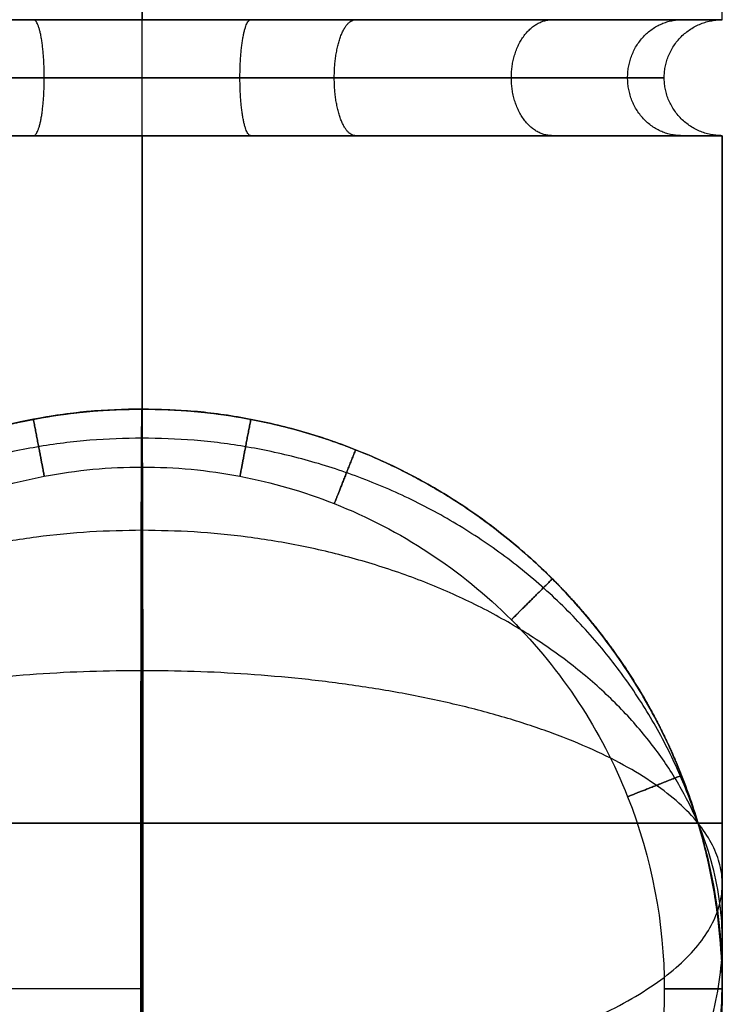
# Model space of a CAD drawing. Header units: millimetres. Extents: x 1.2 to 81.2, y 3.1 to 43.1.
# Tile 25 of 37: x 80.4 to 81.2, y 3.8 to 5. Entities that reach past the tile are written whole.
import ezdxf

# ---------------------------------------------------------------- set-up
doc = ezdxf.new("R2010")
doc.units = ezdxf.units.MM
doc.header["$MEASUREMENT"] = 0
doc.layers.add('Default', color=7, linetype='Continuous', true_color=0x000000)

msp = doc.modelspace()

# ---------------------------------------------------------------- linework, layer by layer
at = {"layer": 'Default'}
for points, degree in [([(80.533, 4.9958, 1.4), (80.533, 17.0825, 1.4), (80.533, 29.1692, 1.4), (80.533, 41.2558, 1.4)], 3), ([(80.533, 41.2558, 23.9), (80.533, 29.1692, 23.9), (80.533, 17.0825, 23.9), (80.533, 4.9958, 23.9)], 3), ([(80.533, 4.9958), (80.533, 17.0825), (80.533, 29.1692), (80.533, 41.2558)], 3), ([(81.233, 4.9958, 0.7), (81.233, 17.0825, 0.7), (81.233, 29.1692, 0.7), (81.233, 41.2558, 0.7)], 3), ([(80.4019, 4.8558, 23.9124), (80.4451, 4.8558, 23.9042), (80.4891, 4.8558, 23.9), (80.533, 4.8558, 23.9)], 3), ([(80.533, 4.0258, 1.4), (80.533, 4.3025, 1.4), (80.533, 4.5792, 1.4), (80.533, 4.8558, 1.4)], 3), ([(80.533, 4.8558, 23.9), (80.533, 4.5792, 23.9), (80.533, 4.3025, 23.9), (80.533, 4.0258, 23.9)], 3), ([(80.533, 4.8558, 25.3), (80.533, 4.5792, 25.3), (80.533, 4.3025, 25.3), (80.533, 4.0258, 25.3)], 3), ([(80.533, 4.0258), (80.533, 4.3025), (80.533, 4.5792), (80.533, 4.8558)], 3), ([(81.1811, 4.8558, 24.8645), (81.146, 4.8558, 24.9504), (81.0413, 4.8558, 25.1082), (80.8835, 4.8558, 25.213), (80.7975, 4.8558, 25.2481)], 3), ([(81.1811, 4.8558, 0.9645), (81.146, 4.8558, 1.0504), (81.0413, 4.8558, 1.2082), (80.8835, 4.8558, 1.313), (80.7975, 4.8558, 1.3481)], 3), ([(81.233, 4.8558, 24.6), (81.233, 4.5792, 24.6), (81.233, 4.3025, 24.6), (81.233, 4.0258, 24.6)], 3), ([(81.233, 4.0258, 0.7), (81.233, 4.3025, 0.7), (81.233, 4.5792, 0.7), (81.233, 4.8558, 0.7)], 3), ([(80.533, 4.5258, 24.4), (80.533, 4.5258, 24.1233), (80.533, 4.5258, 23.8467), (80.533, 4.5258, 23.57)], 3), ([(80.533, 4.5258, 23.43), (80.533, 4.5258, 16.2433), (80.533, 4.5258, 9.0567), (80.533, 4.5258, 1.87)], 3), ([(80.533, 4.5258, 1.73), (80.533, 4.5258, 1.4533), (80.533, 4.5258, 1.1767), (80.533, 4.5258, 0.9)], 3), ([(81.1811, 4.0903, 1.87), (81.146, 4.1763, 1.87), (81.0937, 4.2552, 1.87), (81.028, 4.3208, 1.87)], 3), ([(80.5315, 3.8258, 21.0987), (41.2318, 3.8258, 21.17), (1.932, 3.8258, 21.2413)], 2), ([(81.233, 3.8258, 24.4), (81.233, 3.8258, 24.1233), (81.233, 3.8258, 23.8467), (81.233, 3.8258, 23.57)], 3), ([(81.233, 3.8258, 1.73), (81.233, 3.8258, 1.4533), (81.233, 3.8258, 1.1767), (81.233, 3.8258, 0.9)], 3), ([(81.233, 3.8258, 23.43), (81.233, 3.8258, 16.2433), (81.233, 3.8258, 9.0567), (81.233, 3.8258, 1.87)], 3)]:
    msp.add_open_spline(points, degree=degree, dxfattribs=at)
for points, weights, degree, knots in [([(80.533, 4.9958, 23.9), (79.833, 4.9958, 23.9), (79.833, 4.9958, 24.6), (79.833, 4.9958, 25.3), (80.533, 4.9958, 25.3), (81.233, 4.9958, 25.3), (81.233, 4.9958, 24.6), (81.233, 4.9958, 23.9), (80.533, 4.9958, 23.9)], [1, 0.707106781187, 1, 0.707106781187, 1, 0.707106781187, 1, 0.707106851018, 0.999999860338], 2, [-4.39823, -4.39823, -4.39823, -3.298672, -3.298672, -2.199115, -2.199115, -1.099557, -1.099557, 0, 0, 0]), ([(80.533, 4.9958), (79.833, 4.9958, 0), (79.833, 4.9958, 0.7), (79.833, 4.9958, 1.4), (80.533, 4.9958, 1.4)], [0.999999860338, 0.707106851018, 1, 0.707106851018, 0.999999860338], 2, [2.199115, 2.199115, 2.199115, 3.298672, 3.298672, 4.39823, 4.39823, 4.39823]), ([(80.4019, 4.8558, 23.9124), (80.415, 4.8558, 23.9812), (80.415, 4.9258, 23.9812), (80.415, 4.9958, 23.9812), (80.4019, 4.9958, 23.9124)], [1, 0.707106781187, 1, 0.707106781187, 1], 2, [0.1099557, 0.1099557, 0.1099557, 0.2199115, 0.2199115, 0.3298672, 0.3298672, 0.3298672]), ([(80.4019, 4.8558, 0.0124), (80.415, 4.8558, 0.0812), (80.415, 4.9258, 0.0812), (80.415, 4.9958, 0.0812), (80.4019, 4.9958, 0.0124)], [1, 0.707106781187, 1, 0.707106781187, 1], 2, [0.1099557, 0.1099557, 0.1099557, 0.2199115, 0.2199115, 0.3298672, 0.3298672, 0.3298672]), ([(80.533, 4.8558, 23.9), (80.533, 4.8558, 23.97), (80.533, 4.9258, 23.97), (80.533, 4.9958, 23.97), (80.533, 4.9958, 23.9)], [1, 0.707106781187, 1, 0.707106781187, 1], 2, [0.1099557, 0.1099557, 0.1099557, 0.2199115, 0.2199115, 0.3298672, 0.3298672, 0.3298672]), ([(80.533, 4.9958, 1.4), (81.233, 4.9958, 1.4), (81.233, 4.9958, 0.7), (81.233, 4.9958), (80.533, 4.9958)], [1, 0.707106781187, 1, 0.707106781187, 1], 2, [0, 0, 0, 1.099557, 1.099557, 2.199115, 2.199115, 2.199115]), ([(80.533, 4.8558), (80.533, 4.8558, 0.07), (80.533, 4.9258, 0.07), (80.533, 4.9958, 0.07), (80.533, 4.9958)], [1, 0.707106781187, 1, 0.707106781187, 1], 2, [0.1099557, 0.1099557, 0.1099557, 0.2199115, 0.2199115, 0.3298672, 0.3298672, 0.3298672]), ([(80.533, 4.8558, 25.3), (80.533, 4.8558, 25.23), (80.533, 4.9258, 25.23), (80.533, 4.9958, 25.23), (80.533, 4.9958, 25.3)], [1, 0.707106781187, 1, 0.707106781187, 1], 2, [0.1099557, 0.1099557, 0.1099557, 0.2199115, 0.2199115, 0.3298672, 0.3298672, 0.3298672]), ([(80.533, 4.8558, 1.4), (80.533, 4.8558, 1.33), (80.533, 4.9258, 1.33), (80.533, 4.9958, 1.33), (80.533, 4.9958, 1.4)], [1, 0.707106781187, 1, 0.707106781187, 1], 2, [0.1099557, 0.1099557, 0.1099557, 0.2199115, 0.2199115, 0.3298672, 0.3298672, 0.3298672]), ([(80.6642, 4.8558, 23.9124), (80.6511, 4.8558, 23.9812), (80.6511, 4.9258, 23.9812), (80.6511, 4.9958, 23.9812), (80.6642, 4.9958, 23.9124)], [1, 0.707106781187, 1, 0.707106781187, 1], 2, [0.1099557, 0.1099557, 0.1099557, 0.2199115, 0.2199115, 0.3298672, 0.3298672, 0.3298672]), ([(80.6642, 4.8558, 0.0124), (80.6511, 4.8558, 0.0812), (80.6511, 4.9258, 0.0812), (80.6511, 4.9958, 0.0812), (80.6642, 4.9958, 0.0124)], [1, 0.707106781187, 1, 0.707106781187, 1], 2, [0.1099557, 0.1099557, 0.1099557, 0.2199115, 0.2199115, 0.3298672, 0.3298672, 0.3298672]), ([(80.7907, 4.8558, 23.9491), (80.7649, 4.8558, 24.0142), (80.7649, 4.9258, 24.0142), (80.7649, 4.9958, 24.0142), (80.7907, 4.9958, 23.9491)], [1, 0.707106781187, 1, 0.707106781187, 1], 2, [0.1099557, 0.1099557, 0.1099557, 0.2199115, 0.2199115, 0.3298672, 0.3298672, 0.3298672]), ([(80.7907, 4.8558, 25.2509), (80.7649, 4.8558, 25.1858), (80.7649, 4.9258, 25.1858), (80.7649, 4.9958, 25.1858), (80.7907, 4.9958, 25.2509)], [1, 0.707106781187, 1, 0.707106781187, 1], 2, [0.1099557, 0.1099557, 0.1099557, 0.2199115, 0.2199115, 0.3298672, 0.3298672, 0.3298672]), ([(80.7907, 4.8558, 0.0491), (80.7649, 4.8558, 0.1142), (80.7649, 4.9258, 0.1142), (80.7649, 4.9958, 0.1142), (80.7907, 4.9958, 0.0491)], [1, 0.707106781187, 1, 0.707106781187, 1], 2, [0.1099557, 0.1099557, 0.1099557, 0.2199115, 0.2199115, 0.3298672, 0.3298672, 0.3298672]), ([(80.7907, 4.8558, 1.3509), (80.7649, 4.8558, 1.2858), (80.7649, 4.9258, 1.2858), (80.7649, 4.9958, 1.2858), (80.7907, 4.9958, 1.3509)], [1, 0.707106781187, 1, 0.707106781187, 1], 2, [0.1099557, 0.1099557, 0.1099557, 0.2199115, 0.2199115, 0.3298672, 0.3298672, 0.3298672]), ([(81.028, 4.8558, 24.105), (80.9785, 4.8558, 24.1545), (80.9785, 4.9258, 24.1545), (80.9785, 4.9958, 24.1545), (81.028, 4.9958, 24.105)], [1, 0.707106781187, 1, 0.707106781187, 1], 2, [0.1099557, 0.1099557, 0.1099557, 0.2199115, 0.2199115, 0.3298672, 0.3298672, 0.3298672]), ([(81.028, 4.8558, 25.095), (80.9785, 4.8558, 25.0455), (80.9785, 4.9258, 25.0455), (80.9785, 4.9958, 25.0455), (81.028, 4.9958, 25.095)], [1, 0.707106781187, 1, 0.707106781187, 1], 2, [0.1099557, 0.1099557, 0.1099557, 0.2199115, 0.2199115, 0.3298672, 0.3298672, 0.3298672]), ([(81.028, 4.8558, 0.205), (80.9785, 4.8558, 0.2545), (80.9785, 4.9258, 0.2545), (80.9785, 4.9958, 0.2545), (81.028, 4.9958, 0.205)], [1, 0.707106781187, 1, 0.707106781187, 1], 2, [0.1099557, 0.1099557, 0.1099557, 0.2199115, 0.2199115, 0.3298672, 0.3298672, 0.3298672]), ([(81.028, 4.8558, 1.195), (80.9785, 4.8558, 1.1455), (80.9785, 4.9258, 1.1455), (80.9785, 4.9958, 1.1455), (81.028, 4.9958, 1.195)], [1, 0.707106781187, 1, 0.707106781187, 1], 2, [0.1099557, 0.1099557, 0.1099557, 0.2199115, 0.2199115, 0.3298672, 0.3298672, 0.3298672]), ([(81.1839, 4.8558, 24.3423), (81.1188, 4.8558, 24.3681), (81.1188, 4.9258, 24.3681), (81.1188, 4.9958, 24.3681), (81.1839, 4.9958, 24.3423)], [1, 0.707106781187, 1, 0.707106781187, 1], 2, [0.1099557, 0.1099557, 0.1099557, 0.2199115, 0.2199115, 0.3298672, 0.3298672, 0.3298672]), ([(81.1839, 4.8558, 24.8577), (81.1188, 4.8558, 24.8319), (81.1188, 4.9258, 24.8319), (81.1188, 4.9958, 24.8319), (81.1839, 4.9958, 24.8577)], [1, 0.707106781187, 1, 0.707106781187, 1], 2, [0.1099557, 0.1099557, 0.1099557, 0.2199115, 0.2199115, 0.3298672, 0.3298672, 0.3298672]), ([(81.1839, 4.8558, 0.4423), (81.1188, 4.8558, 0.4681), (81.1188, 4.9258, 0.4681), (81.1188, 4.9958, 0.4681), (81.1839, 4.9958, 0.4423)], [1, 0.707106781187, 1, 0.707106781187, 1], 2, [0.1099557, 0.1099557, 0.1099557, 0.2199115, 0.2199115, 0.3298672, 0.3298672, 0.3298672]), ([(81.1839, 4.8558, 0.9577), (81.1188, 4.8558, 0.9319), (81.1188, 4.9258, 0.9319), (81.1188, 4.9958, 0.9319), (81.1839, 4.9958, 0.9577)], [1, 0.707106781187, 1, 0.707106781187, 1], 2, [0.1099557, 0.1099557, 0.1099557, 0.2199115, 0.2199115, 0.3298672, 0.3298672, 0.3298672]), ([(81.233, 4.8558, 24.6), (81.163, 4.8558, 24.6), (81.163, 4.9258, 24.6), (81.163, 4.9958, 24.6), (81.233, 4.9958, 24.6)], [1, 0.707106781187, 1, 0.707106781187, 1], 2, [0.1099557, 0.1099557, 0.1099557, 0.2199115, 0.2199115, 0.3298672, 0.3298672, 0.3298672]), ([(81.233, 4.8558, 0.7), (81.163, 4.8558, 0.7), (81.163, 4.9258, 0.7), (81.163, 4.9958, 0.7), (81.233, 4.9958, 0.7)], [1, 0.707106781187, 1, 0.707106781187, 1], 2, [0.1099557, 0.1099557, 0.1099557, 0.2199115, 0.2199115, 0.3298672, 0.3298672, 0.3298672]), ([(80.533, 4.8558, 23.9), (80.577, 4.8558, 23.9), (80.621, 4.8558, 23.9042), (80.6642, 4.8558, 23.9124), (80.7074, 4.8558, 23.9206), (80.7498, 4.8558, 23.9329), (80.7907, 4.8558, 23.9491), (80.8793, 4.8558, 23.9842), (80.9606, 4.8558, 24.0376), (81.028, 4.8558, 24.105), (81.0609, 4.8558, 24.1379), (81.0904, 4.8558, 24.1739), (81.1161, 4.8558, 24.2127), (81.142, 4.8558, 24.2516), (81.1637, 4.8558, 24.2927), (81.1839, 4.8558, 24.3423), (81.2163, 4.8558, 24.4241), (81.233, 4.8558, 24.512), (81.233, 4.8558, 24.6), (81.233, 4.8558, 24.688), (81.2163, 4.8558, 24.7759), (81.1811, 4.8558, 24.8645), (81.1637, 4.8558, 24.9073), (81.1419, 4.8558, 24.9484), (81.1161, 4.8558, 24.9874), (81.0904, 4.8558, 25.026), (81.0609, 4.8558, 25.062), (81.028, 4.8558, 25.095), (80.9951, 4.8558, 25.1279), (80.9591, 4.8558, 25.1574), (80.9204, 4.8558, 25.183), (80.8815, 4.8558, 25.2089), (80.8404, 4.8558, 25.2306), (80.7907, 4.8558, 25.2509), (80.7089, 4.8558, 25.2832), (80.621, 4.8558, 25.3), (80.533, 4.8558, 25.3), (80.4451, 4.8558, 25.3), (80.3571, 4.8558, 25.2832), (80.2686, 4.8558, 25.2481), (80.2257, 4.8558, 25.2306), (80.1846, 4.8558, 25.2089), (80.1457, 4.8558, 25.183), (80.107, 4.8558, 25.1574), (80.071, 4.8558, 25.1279), (80.0381, 4.8558, 25.095), (80.0051, 4.8558, 25.062), (79.9757, 4.8558, 25.026), (79.95, 4.8558, 24.9874), (79.9241, 4.8558, 24.9484), (79.9024, 4.8558, 24.9073), (79.8822, 4.8558, 24.8577), (79.8498, 4.8558, 24.7759), (79.833, 4.8558, 24.688), (79.833, 4.8558, 24.6), (79.833, 4.8558, 24.512), (79.8498, 4.8558, 24.4241), (79.8849, 4.8558, 24.3355), (79.9024, 4.8558, 24.2927), (79.9241, 4.8558, 24.2516), (79.95, 4.8558, 24.2126), (79.9757, 4.8558, 24.174), (80.0051, 4.8558, 24.138), (80.0381, 4.8558, 24.105), (80.1054, 4.8558, 24.0376), (80.1868, 4.8558, 23.9842), (80.2753, 4.8558, 23.9491), (80.3162, 4.8558, 23.9329), (80.3587, 4.8558, 23.9206), (80.4019, 4.8558, 23.9124), (80.4451, 4.8558, 23.9042), (80.4891, 4.8558, 23.9), (80.533, 4.8558, 23.9)], [1, 1, 1, 1, 1, 1, 1, 1, 1, 1, 1, 1, 1, 1.00671209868, 1.01684809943, 1.03040800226, 1.03040800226, 1.03040800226, 1.03040800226, 1.03040800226, 1.03040800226, 1.03040800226, 1.01685428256, 1.00672279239, 1.00001353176, 0.993436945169, 0.990148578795, 0.99014843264, 0.990148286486, 0.993436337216, 1.00001258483, 1.00672154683, 1.01685276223, 1.03040623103, 1.03040623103, 1.03040623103, 1.03040623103, 1.03040623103, 1.03040623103, 1.03040623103, 1.01685253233, 1.00672105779, 1.00001180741, 0.993435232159, 0.990146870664, 0.990146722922, 0.990146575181, 0.993434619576, 1.00001085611, 1.00671980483, 1.01685100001, 1.03040444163, 1.03040444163, 1.03040444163, 1.03040444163, 1.03040444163, 1.03040444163, 1.03040444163, 1.0168507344, 1.00671926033, 1.00001001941, 0.993433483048, 0.990145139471, 0.990144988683, 0.990144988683, 0.990144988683, 0.990144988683, 0.990144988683, 0.990144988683, 0.990144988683, 0.990144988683, 0.990144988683, 0.990144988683], 3, [0, 0, 0, 0, 0.132132, 0.132132, 0.132132, 0.264271, 0.264271, 0.264271, 0.552149, 0.552149, 0.552149, 0.691689, 0.691689, 0.691689, 0.838517, 0.838517, 0.838517, 1.103948, 1.103948, 1.103948, 1.376719, 1.376719, 1.376719, 1.516233, 1.516233, 1.516233, 1.655741, 1.655741, 1.655741, 1.795249, 1.795249, 1.795249, 1.942108, 1.942108, 1.942108, 2.20754, 2.20754, 2.20754, 2.480311, 2.480311, 2.480311, 2.619825, 2.619825, 2.619825, 2.759333, 2.759333, 2.759333, 2.898841, 2.898841, 2.898841, 3.0457, 3.0457, 3.0457, 3.311132, 3.311132, 3.311132, 3.583903, 3.583903, 3.583903, 3.723418, 3.723418, 3.723418, 3.862925, 3.862925, 3.862925, 4.150808, 4.150808, 4.150808, 4.282947, 4.282947, 4.282947, 4.41508, 4.41508, 4.41508, 4.41508]), ([(80.533, 4.8558, 1.4), (80.4451, 4.8558, 1.4), (80.3571, 4.8558, 1.3832), (80.2688, 4.8558, 1.3482), (80.1827, 4.8558, 1.3131), (80.1047, 4.8558, 1.2616), (80.0381, 4.8558, 1.195), (79.9715, 4.8558, 1.1284), (79.92, 4.8558, 1.0504), (79.8822, 4.8558, 0.9577), (79.8498, 4.8558, 0.8759), (79.833, 4.8558, 0.788), (79.833, 4.8558, 0.7), (79.833, 4.8558, 0.612), (79.8498, 4.8558, 0.5241), (79.8849, 4.8558, 0.4356), (79.9024, 4.8558, 0.3927), (79.9241, 4.8558, 0.3516), (79.95, 4.8558, 0.3127), (79.9757, 4.8558, 0.2739), (80.0052, 4.8558, 0.2379), (80.0381, 4.8558, 0.205), (80.1054, 4.8558, 0.1376), (80.1868, 4.8558, 0.0842), (80.2753, 4.8558, 0.0491), (80.3162, 4.8558, 0.0329), (80.3587, 4.8558, 0.0206), (80.4019, 4.8558, 0.0124), (80.4451, 4.8558, 0.0042), (80.4891, 4.8558, 0), (80.533, 4.8558)], [1, 1, 1, 1, 0.97390956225, 0.960864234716, 0.960864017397, 0.960863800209, 0.973892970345, 0.999951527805, 0.999951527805, 0.999951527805, 0.999951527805, 0.999951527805, 0.999951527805, 0.999951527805, 0.986792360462, 0.976955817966, 0.970441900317, 0.970441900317, 0.970441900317, 0.970441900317, 0.970441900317, 0.970441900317, 0.970441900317, 0.970441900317, 0.970441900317, 0.970441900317, 0.970441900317, 0.970441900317, 0.970441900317], 3, [0, 0, 0, 0, 0.272538, 0.272538, 0.272538, 0.55318, 0.55318, 0.55318, 0.840931, 0.840931, 0.840931, 1.106362, 1.106362, 1.106362, 1.379069, 1.379069, 1.379069, 1.518615, 1.518615, 1.518615, 1.658155, 1.658155, 1.658155, 1.946037, 1.946037, 1.946037, 2.078177, 2.078177, 2.078177, 2.21031, 2.21031, 2.21031, 2.21031]), ([(80.533, 4.8558), (80.577, 4.8558, 0), (80.621, 4.8558, 0.0042), (80.6642, 4.8558, 0.0124), (80.7074, 4.8558, 0.0206), (80.7498, 4.8558, 0.0329), (80.7907, 4.8558, 0.0491), (80.8793, 4.8558, 0.0842), (80.9606, 4.8558, 0.1376), (81.028, 4.8558, 0.205), (81.0609, 4.8558, 0.2379), (81.0904, 4.8558, 0.2739), (81.1161, 4.8558, 0.3127), (81.142, 4.8558, 0.3516), (81.1637, 4.8558, 0.3927), (81.1839, 4.8558, 0.4423), (81.2163, 4.8558, 0.5241), (81.233, 4.8558, 0.612), (81.233, 4.8558, 0.7), (81.233, 4.8558, 0.788), (81.2163, 4.8558, 0.8759), (81.1811, 4.8558, 0.9645), (81.1637, 4.8558, 1.0073), (81.1419, 4.8558, 1.0484), (81.1161, 4.8558, 1.0874), (81.0904, 4.8558, 1.126), (81.0609, 4.8558, 1.162), (81.028, 4.8558, 1.195), (80.9951, 4.8558, 1.2279), (80.9591, 4.8558, 1.2574), (80.9204, 4.8558, 1.283), (80.8815, 4.8558, 1.3089), (80.8404, 4.8558, 1.3306), (80.7907, 4.8558, 1.3509), (80.7089, 4.8558, 1.3832), (80.621, 4.8558, 1.4), (80.533, 4.8558, 1.4)], [1, 1, 1, 1, 1, 1, 1, 1, 1, 1, 1, 1, 1, 1.00671209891, 1.01684809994, 1.0304080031, 1.0304080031, 1.0304080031, 1.0304080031, 1.0304080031, 1.0304080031, 1.0304080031, 1.01685428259, 1.00672279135, 1.00001352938, 0.993436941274, 0.990148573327, 0.990148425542, 0.990148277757, 0.99343632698, 1.00001257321, 1.00672153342, 1.01685274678, 1.03040621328, 1.03040621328, 1.03040621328, 1.03040621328], 3, [0, 0, 0, 0, 0.132132, 0.132132, 0.132132, 0.264271, 0.264271, 0.264271, 0.552149, 0.552149, 0.552149, 0.691689, 0.691689, 0.691689, 0.838517, 0.838517, 0.838517, 1.103948, 1.103948, 1.103948, 1.376719, 1.376719, 1.376719, 1.516233, 1.516233, 1.516233, 1.655741, 1.655741, 1.655741, 1.795249, 1.795249, 1.795249, 1.942108, 1.942108, 1.942108, 2.20754, 2.20754, 2.20754, 2.20754]), ([(80.533, 4.5258, 24.4), (81.233, 4.5258, 24.4), (81.233, 3.8258, 24.4), (81.233, 3.1258, 24.4), (80.533, 3.1258, 24.4), (79.833, 3.1258, 24.4), (79.833, 3.8258, 24.4), (79.833, 4.5258, 24.4), (80.533, 4.5258, 24.4)], [1, 0.707106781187, 1, 0.707106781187, 1, 0.707106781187, 1, 0.707106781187, 1], 2, [0, 0, 0, 1.099557, 1.099557, 2.199115, 2.199115, 3.298672, 3.298672, 4.39823, 4.39823, 4.39823]), ([(80.533, 4.5258, 0.9), (81.233, 4.5258, 0.9), (81.233, 3.8258, 0.9), (81.233, 3.1258, 0.9), (80.533, 3.1258, 0.9), (79.833, 3.1258, 0.9), (79.833, 3.8258, 0.9), (79.833, 4.5258, 0.9), (80.533, 4.5258, 0.9)], [1, 0.707106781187, 1, 0.707106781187, 1, 0.707106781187, 1, 0.707106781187, 1], 2, [0, 0, 0, 1.099557, 1.099557, 2.199115, 2.199115, 3.298672, 3.298672, 4.39823, 4.39823, 4.39823]), ([(80.533, 4.5258, 23.57), (79.833, 4.5258, 23.57), (79.833, 3.8258, 23.57), (79.833, 3.1258, 23.57), (80.533, 3.1258, 23.57), (81.233, 3.1258, 23.57), (81.233, 3.8258, 23.57), (81.233, 4.5258, 23.57), (80.533, 4.5258, 23.57)], [1, 0.707106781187, 1, 0.707106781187, 1, 0.707106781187, 1, 0.707106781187, 1], 2, [-4.39823, -4.39823, -4.39823, -3.298672, -3.298672, -2.199115, -2.199115, -1.099557, -1.099557, 0, 0, 0]), ([(80.533, 4.5258, 23.43), (81.233, 4.5258, 23.43), (81.233, 3.8258, 23.43), (81.233, 3.1258, 23.43), (80.533, 3.1258, 23.43), (79.833, 3.1258, 23.43), (79.833, 3.8258, 23.43), (79.833, 4.5258, 23.43), (80.533, 4.5258, 23.43)], [0.999999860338, 0.707106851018, 1, 0.707106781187, 1, 0.707106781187, 1, 0.707106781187, 1], 2, [0, 0, 0, 1.099557, 1.099557, 2.199115, 2.199115, 3.298672, 3.298672, 4.39823, 4.39823, 4.39823]), ([(80.533, 4.5258, 1.87), (80.4891, 4.5258, 1.87), (80.4451, 4.5217, 1.87), (80.4019, 4.5134, 1.87), (80.3587, 4.5052, 1.87), (80.3162, 4.4929, 1.87), (80.2754, 4.4767, 1.87), (80.1868, 4.4416, 1.87), (80.1054, 4.3882, 1.87), (80.0381, 4.3208, 1.87), (80.0052, 4.2879, 1.87), (79.9757, 4.2519, 1.87), (79.95, 4.2132, 1.87), (79.9241, 4.1742, 1.87), (79.9024, 4.1331, 1.87), (79.8822, 4.0835, 1.87), (79.8498, 4.0017, 1.87), (79.833, 3.9138, 1.87), (79.833, 3.8258, 1.87), (79.833, 3.7379, 1.87), (79.8498, 3.6499, 1.87), (79.8849, 3.5614, 1.87), (79.9024, 3.5185, 1.87), (79.9241, 3.4774, 1.87), (79.95, 3.4385, 1.87), (79.9757, 3.3998, 1.87), (80.0051, 3.3638, 1.87), (80.0381, 3.3309, 1.87), (80.071, 3.2979, 1.87), (80.107, 3.2685, 1.87), (80.1457, 3.2428, 1.87), (80.1846, 3.2169, 1.87), (80.2257, 3.1952, 1.87), (80.2754, 3.175, 1.87), (80.3571, 3.1426, 1.87), (80.4451, 3.1258, 1.87), (80.533, 3.1258, 1.87), (80.621, 3.1258, 1.87), (80.7089, 3.1426, 1.87), (80.7975, 3.1777, 1.87), (80.8404, 3.1952, 1.87), (80.8815, 3.2169, 1.87), (80.9204, 3.2428, 1.87), (80.9591, 3.2685, 1.87), (80.9951, 3.2979, 1.87), (81.028, 3.3309, 1.87), (81.0609, 3.3638, 1.87), (81.0904, 3.3998, 1.87), (81.1161, 3.4385, 1.87), (81.1419, 3.4774, 1.87), (81.1637, 3.5185, 1.87), (81.1839, 3.5682, 1.87), (81.2163, 3.6499, 1.87), (81.233, 3.7379, 1.87), (81.233, 3.8258, 1.87), (81.233, 3.9138, 1.87), (81.2163, 4.0017, 1.87), (81.1811, 4.0903, 1.87), (81.1637, 4.1332, 1.87), (81.1419, 4.1743, 1.87), (81.1161, 4.2132, 1.87), (81.0904, 4.2519, 1.87), (81.0609, 4.2879, 1.87), (81.028, 4.3208, 1.87), (80.9606, 4.3882, 1.87), (80.8793, 4.4416, 1.87), (80.7907, 4.4767, 1.87), (80.7498, 4.4929, 1.87), (80.7074, 4.5052, 1.87), (80.6642, 4.5134, 1.87), (80.621, 4.5217, 1.87), (80.577, 4.5258, 1.87), (80.533, 4.5258, 1.87)], [1, 1, 1, 1, 1, 1, 1, 1, 1, 1, 1, 1, 1, 1.00671209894, 1.01684810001, 1.03040800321, 1.03040800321, 1.03040800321, 1.03040800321, 1.03040800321, 1.03040800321, 1.03040800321, 1.01685428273, 1.00672279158, 1.00001352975, 0.993436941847, 0.990148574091, 0.990148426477, 0.990148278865, 0.99343632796, 1.00001257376, 1.00672153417, 1.01685274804, 1.03040621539, 1.03040621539, 1.03040621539, 1.03040621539, 1.03040621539, 1.03040621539, 1.03040621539, 1.01685251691, 1.00672104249, 1.00001179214, 0.993435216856, 0.990146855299, 0.990146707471, 0.990146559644, 0.993434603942, 1.00001084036, 1.00671978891, 1.01685098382, 1.03040442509, 1.03040442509, 1.03040442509, 1.03040442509, 1.03040442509, 1.03040442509, 1.03040442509, 1.01685071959, 1.00671924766, 1.00001000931, 0.993433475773, 0.990145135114, 0.99014498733, 0.99014498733, 0.99014498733, 0.99014498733, 0.99014498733, 0.99014498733, 0.99014498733, 0.99014498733, 0.99014498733, 0.99014498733], 3, [0, 0, 0, 0, 0.132132, 0.132132, 0.132132, 0.264271, 0.264271, 0.264271, 0.552149, 0.552149, 0.552149, 0.691689, 0.691689, 0.691689, 0.838517, 0.838517, 0.838517, 1.103948, 1.103948, 1.103948, 1.376719, 1.376719, 1.376719, 1.516233, 1.516233, 1.516233, 1.655741, 1.655741, 1.655741, 1.795249, 1.795249, 1.795249, 1.942108, 1.942108, 1.942108, 2.20754, 2.20754, 2.20754, 2.480311, 2.480311, 2.480311, 2.619825, 2.619825, 2.619825, 2.759333, 2.759333, 2.759333, 2.898841, 2.898841, 2.898841, 3.0457, 3.0457, 3.0457, 3.311132, 3.311132, 3.311132, 3.583903, 3.583903, 3.583903, 3.723418, 3.723418, 3.723418, 3.862925, 3.862925, 3.862925, 4.150808, 4.150808, 4.150808, 4.282947, 4.282947, 4.282947, 4.41508, 4.41508, 4.41508, 4.41508]), ([(80.533, 4.5258, 1.73), (81.233, 4.5258, 1.73), (81.233, 3.8258, 1.73), (81.233, 3.1258, 1.73), (80.533, 3.1258, 1.73), (79.833, 3.1258, 1.73), (79.833, 3.8258, 1.73), (79.833, 4.5258, 1.73), (80.533, 4.5258, 1.73)], [1, 0.707106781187, 1, 0.707106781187, 1, 0.707106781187, 1, 0.707106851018, 0.999999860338], 2, [0, 0, 0, 1.099557, 1.099557, 2.199115, 2.199115, 3.298672, 3.298672, 4.39823, 4.39823, 4.39823]), ([(80.533, 4.5258, 12.65), (81.233, 4.5258, 12.65), (81.233, 3.8258, 12.65), (81.233, 3.1258, 12.65), (80.533, 3.1258, 12.65), (79.833, 3.1258, 12.65), (79.833, 3.8258, 12.65), (79.833, 4.5258, 12.65), (80.533, 4.5258, 12.65)], [1, 0.707106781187, 1, 0.707106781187, 1, 0.707106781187, 1, 0.707106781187, 1], 2, [0, 0, 0, 1.099557, 1.099557, 2.199115, 2.199115, 3.298672, 3.298672, 4.39823, 4.39823, 4.39823]), ([(80.5315, 3.8258, 21.0987), (80.5315, 3.1258, 21.0987), (80.5328, 3.1258, 21.7987), (80.534, 3.1258, 22.4987), (80.534, 3.8258, 22.4987), (80.534, 4.5258, 22.4987), (80.5328, 4.5258, 21.7987), (80.5315, 4.5258, 21.0987), (80.5315, 3.8258, 21.0987)], [1, 0.707106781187, 1, 0.707106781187, 1, 0.707106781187, 1, 0.707106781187, 1], 2, [0, 0, 0, 1.099557, 1.099557, 2.199115, 2.199115, 3.298672, 3.298672, 4.39823, 4.39823, 4.39823]), ([(80.533, 4.5258, 23.57), (80.533, 4.4558, 23.57), (80.533, 4.4558, 23.5), (80.533, 4.4558, 23.43), (80.533, 4.5258, 23.43)], [1, 0.707106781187, 1, 0.707106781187, 1], 2, [0, 0, 0, 0.1099557, 0.1099557, 0.2199115, 0.2199115, 0.2199115]), ([(80.533, 4.5258, 1.87), (80.533, 4.4558, 1.87), (80.533, 4.4558, 1.8), (80.533, 4.4558, 1.73), (80.533, 4.5258, 1.73)], [1, 0.707106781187, 1, 0.707106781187, 1], 2, [0.1099557, 0.1099557, 0.1099557, 0.2199115, 0.2199115, 0.3298672, 0.3298672, 0.3298672]), ([(80.4019, 4.5134, 23.57), (80.415, 4.4447, 23.57), (80.415, 4.4447, 23.5), (80.415, 4.4447, 23.43), (80.4019, 4.5134, 23.43)], [1, 0.707106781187, 1, 0.707106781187, 1], 2, [0, 0, 0, 0.1099557, 0.1099557, 0.2199115, 0.2199115, 0.2199115]), ([(80.4019, 4.5134, 1.87), (80.415, 4.4447, 1.87), (80.415, 4.4447, 1.8), (80.415, 4.4447, 1.73), (80.4019, 4.5134, 1.73)], [1, 0.707106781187, 1, 0.707106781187, 1], 2, [0.1099557, 0.1099557, 0.1099557, 0.2199115, 0.2199115, 0.3298672, 0.3298672, 0.3298672]), ([(80.6642, 4.5134, 23.57), (80.6511, 4.4447, 23.57), (80.6511, 4.4447, 23.5), (80.6511, 4.4447, 23.43), (80.6642, 4.5134, 23.43)], [1, 0.707106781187, 1, 0.707106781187, 1], 2, [0, 0, 0, 0.1099557, 0.1099557, 0.2199115, 0.2199115, 0.2199115]), ([(80.6642, 4.5134, 1.87), (80.6511, 4.4447, 1.87), (80.6511, 4.4447, 1.8), (80.6511, 4.4447, 1.73), (80.6642, 4.5134, 1.73)], [1, 0.707106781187, 1, 0.707106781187, 1], 2, [0.1099557, 0.1099557, 0.1099557, 0.2199115, 0.2199115, 0.3298672, 0.3298672, 0.3298672]), ([(80.533, 4.4907, 24.216), (81.233, 4.4907, 24.216), (81.233, 3.8399, 24.4736), (81.233, 3.189, 24.7313), (80.533, 3.189, 24.7313), (79.833, 3.189, 24.7313), (79.833, 3.8399, 24.4736), (79.833, 4.4907, 24.216), (80.533, 4.4907, 24.216)], [1, 0.707106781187, 1, 0.707106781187, 1, 0.707106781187, 1, 0.707106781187, 1], 2, [0, 0, 0, 1.099557, 1.099557, 2.199115, 2.199115, 3.298672, 3.298672, 4.39823, 4.39823, 4.39823]), ([(80.533, 4.4907, 1.084), (81.233, 4.4907, 1.084), (81.233, 3.8399, 0.8264), (81.233, 3.189, 0.5687), (80.533, 3.189, 0.5687), (79.833, 3.189, 0.5687), (79.833, 3.8399, 0.8264), (79.833, 4.4907, 1.084), (80.533, 4.4907, 1.084)], [1, 0.707106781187, 1, 0.707106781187, 1, 0.707106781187, 1, 0.707106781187, 1], 2, [0, 0, 0, 1.099557, 1.099557, 2.199115, 2.199115, 3.298672, 3.298672, 4.39823, 4.39823, 4.39823]), ([(80.7907, 4.4767, 23.57), (80.7649, 4.4116, 23.57), (80.7649, 4.4116, 23.5), (80.7649, 4.4116, 23.43), (80.7907, 4.4767, 23.43)], [1, 0.707106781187, 1, 0.707106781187, 1], 2, [0, 0, 0, 0.1099557, 0.1099557, 0.2199115, 0.2199115, 0.2199115]), ([(80.7907, 4.4767, 1.87), (80.7649, 4.4116, 1.87), (80.7649, 4.4116, 1.8), (80.7649, 4.4116, 1.73), (80.7907, 4.4767, 1.73)], [1, 0.707106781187, 1, 0.707106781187, 1], 2, [0.1099557, 0.1099557, 0.1099557, 0.2199115, 0.2199115, 0.3298672, 0.3298672, 0.3298672]), ([(80.533, 4.3794, 24.0464), (81.233, 4.3794, 24.0464), (81.233, 3.8844, 24.5414), (81.233, 3.3894, 25.0364), (80.533, 3.3894, 25.0364), (79.833, 3.3894, 25.0364), (79.833, 3.8844, 24.5414), (79.833, 4.3794, 24.0464), (80.533, 4.3794, 24.0464)], [1, 0.707106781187, 1, 0.707106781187, 1, 0.707106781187, 1, 0.707106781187, 1], 2, [0, 0, 0, 1.099557, 1.099557, 2.199115, 2.199115, 3.298672, 3.298672, 4.39823, 4.39823, 4.39823]), ([(80.533, 4.3794, 1.2536), (81.233, 4.3794, 1.2536), (81.233, 3.8844, 0.7586), (81.233, 3.3894, 0.2636), (80.533, 3.3894, 0.2636), (79.833, 3.3894, 0.2636), (79.833, 3.8844, 0.7586), (79.833, 4.3794, 1.2536), (80.533, 4.3794, 1.2536)], [1, 0.707106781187, 1, 0.707106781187, 1, 0.707106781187, 1, 0.707106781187, 1], 2, [0, 0, 0, 1.099557, 1.099557, 2.199115, 2.199115, 3.298672, 3.298672, 4.39823, 4.39823, 4.39823]), ([(81.028, 4.3208, 23.57), (80.9785, 4.2713, 23.57), (80.9785, 4.2713, 23.5), (80.9785, 4.2713, 23.43), (81.028, 4.3208, 23.43)], [1, 0.707106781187, 1, 0.707106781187, 1], 2, [0, 0, 0, 0.1099557, 0.1099557, 0.2199115, 0.2199115, 0.2199115]), ([(81.028, 4.3208, 1.87), (80.9785, 4.2713, 1.87), (80.9785, 4.2713, 1.8), (80.9785, 4.2713, 1.73), (81.028, 4.3208, 1.73)], [1, 0.707106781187, 1, 0.707106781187, 1], 2, [0.1099557, 0.1099557, 0.1099557, 0.2199115, 0.2199115, 0.3298672, 0.3298672, 0.3298672]), ([(80.533, 4.2099, 23.9351), (81.233, 4.2099, 23.9351), (81.233, 3.9522, 24.586), (81.233, 3.6945, 25.2368), (80.533, 3.6945, 25.2368), (79.833, 3.6945, 25.2368), (79.833, 3.9522, 24.586), (79.833, 4.2099, 23.9351), (80.533, 4.2099, 23.9351)], [1, 0.707106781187, 1, 0.707106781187, 1, 0.707106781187, 1, 0.707106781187, 1], 2, [0, 0, 0, 1.099557, 1.099557, 2.199115, 2.199115, 3.298672, 3.298672, 4.39823, 4.39823, 4.39823]), ([(80.533, 4.2099, 1.3649), (81.233, 4.2099, 1.3649), (81.233, 3.9522, 0.714), (81.233, 3.6945, 0.0632), (80.533, 3.6945, 0.0632), (79.833, 3.6945, 0.0632), (79.833, 3.9522, 0.714), (79.833, 4.2099, 1.3649), (80.533, 4.2099, 1.3649)], [1, 0.707106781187, 1, 0.707106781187, 1, 0.707106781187, 1, 0.707106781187, 1], 2, [0, 0, 0, 1.099557, 1.099557, 2.199115, 2.199115, 3.298672, 3.298672, 4.39823, 4.39823, 4.39823]), ([(81.1839, 4.0835, 23.57), (81.1188, 4.0577, 23.57), (81.1188, 4.0577, 23.5), (81.1188, 4.0577, 23.43), (81.1839, 4.0835, 23.43)], [1, 0.707106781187, 1, 0.707106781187, 1], 2, [0, 0, 0, 0.1099557, 0.1099557, 0.2199115, 0.2199115, 0.2199115]), ([(81.1839, 4.0835, 1.87), (81.1188, 4.0577, 1.87), (81.1188, 4.0577, 1.8), (81.1188, 4.0577, 1.73), (81.1839, 4.0835, 1.73)], [1, 0.707106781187, 1, 0.707106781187, 1], 2, [0.1099557, 0.1099557, 0.1099557, 0.2199115, 0.2199115, 0.3298672, 0.3298672, 0.3298672]), ([(80.533, 4.0258, 23.9), (81.233, 4.0258, 23.9), (81.233, 4.0258, 24.6), (81.233, 4.0258, 25.3), (80.533, 4.0258, 25.3), (79.833, 4.0258, 25.3), (79.833, 4.0258, 24.6), (79.833, 4.0258, 23.9), (80.533, 4.0258, 23.9)], [1, 0.707106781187, 1, 0.707106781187, 1, 0.707106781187, 1, 0.707106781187, 1], 2, [0, 0, 0, 1.099557, 1.099557, 2.199115, 2.199115, 3.298672, 3.298672, 4.39823, 4.39823, 4.39823]), ([(80.533, 4.0258, 1.4), (81.233, 4.0258, 1.4), (81.233, 4.0258, 0.7), (81.233, 4.0258), (80.533, 4.0258), (79.833, 4.0258), (79.833, 4.0258, 0.7), (79.833, 4.0258, 1.4), (80.533, 4.0258, 1.4)], [1, 0.707106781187, 1, 0.707106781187, 1, 0.707106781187, 1, 0.707106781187, 1], 2, [0, 0, 0, 1.099557, 1.099557, 2.199115, 2.199115, 3.298672, 3.298672, 4.39823, 4.39823, 4.39823]), ([(81.233, 3.8258, 23.57), (81.163, 3.8258, 23.57), (81.163, 3.8258, 23.5), (81.163, 3.8258, 23.43), (81.233, 3.8258, 23.43)], [1, 0.707106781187, 1, 0.707106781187, 1], 2, [0, 0, 0, 0.1099557, 0.1099557, 0.2199115, 0.2199115, 0.2199115]), ([(81.233, 3.8258, 1.87), (81.163, 3.8258, 1.87), (81.163, 3.8258, 1.8), (81.163, 3.8258, 1.73), (81.233, 3.8258, 1.73)], [1, 0.707106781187, 1, 0.707106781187, 1], 2, [0.1099557, 0.1099557, 0.1099557, 0.2199115, 0.2199115, 0.3298672, 0.3298672, 0.3298672])]:
    msp.add_rational_spline(points, weights, degree=degree, knots=knots, dxfattribs=at)
for points, knots in [([(80.533, 4.9258, 23.97), (80.5726, 4.9258, 23.97), (80.6518, 4.9258, 23.9775), (80.8109, 4.9258, 24.0236), (80.9911, 4.9258, 24.142), (81.1316, 4.9258, 24.3559), (81.1781, 4.9258, 24.6), (81.1316, 4.9258, 24.8441), (80.9911, 4.9258, 25.058), (80.7771, 4.9258, 25.1986), (80.533, 4.9258, 25.2451), (80.289, 4.9258, 25.1986), (80.075, 4.9258, 25.058), (79.9345, 4.9258, 24.8441), (79.8879, 4.9258, 24.6), (79.9345, 4.9258, 24.3559), (80.075, 4.9258, 24.142), (80.2552, 4.9258, 24.0236), (80.4143, 4.9258, 23.9775), (80.4935, 4.9258, 23.97), (80.533, 4.9258, 23.97)], [0, 0, 0, 0, 0.131935, 0.263871, 0.549778, 0.835685, 1.099556, 1.363427, 1.649333, 1.93524, 2.199111, 2.462982, 2.748889, 3.034796, 3.298667, 3.562538, 3.848445, 4.134352, 4.266287, 4.398223, 4.398223, 4.398223, 4.398223]), ([(80.533, 4.9258, 0.07), (80.5726, 4.9258, 0.07), (80.6518, 4.9258, 0.0775), (80.8109, 4.9258, 0.1236), (80.9911, 4.9258, 0.242), (81.1316, 4.9258, 0.4559), (81.1781, 4.9258, 0.7), (81.1316, 4.9258, 0.9441), (80.9911, 4.9258, 1.158), (80.7771, 4.9258, 1.2986), (80.533, 4.9258, 1.3451), (80.289, 4.9258, 1.2986), (80.075, 4.9258, 1.158), (79.9345, 4.9258, 0.9441), (79.8879, 4.9258, 0.7), (79.9345, 4.9258, 0.4559), (80.075, 4.9258, 0.242), (80.2552, 4.9258, 0.1236), (80.4143, 4.9258, 0.0775), (80.4935, 4.9258, 0.07), (80.533, 4.9258, 0.07)], [0, 0, 0, 0, 0.131935, 0.263871, 0.549778, 0.835685, 1.099556, 1.363427, 1.649333, 1.93524, 2.199111, 2.462982, 2.748889, 3.034796, 3.298667, 3.562538, 3.848445, 4.134352, 4.266287, 4.398223, 4.398223, 4.398223, 4.398223]), ([(80.533, 4.8558, 23.9), (80.577, 4.8558, 23.9), (80.665, 4.8558, 23.9083), (80.8418, 4.8558, 23.9596), (81.0399, 4.8558, 24.0897), (81.1461, 4.8558, 24.2496), (81.1812, 4.8558, 24.3356)], [0, 0, 0, 0, 0.1319355, 0.263871, 0.5497779, 0.8284044, 0.8284044, 0.8284044, 0.8284044]), ([(80.533, 4.8558), (80.577, 4.8558, 0), (80.665, 4.8558, 0.0083), (80.8418, 4.8558, 0.0596), (81.0399, 4.8558, 0.1897), (81.1461, 4.8558, 0.3496), (81.1812, 4.8558, 0.4356)], [0, 0, 0, 0, 0.1319355, 0.263871, 0.5497779, 0.8284044, 0.8284044, 0.8284044, 0.8284044]), ([(80.533, 4.5258, 1.87), (80.4891, 4.5258, 1.87), (80.4011, 4.5175, 1.87), (80.2243, 4.4663, 1.87), (80.0262, 4.3361, 1.87), (79.92, 4.1762, 1.87), (79.8849, 4.0903, 1.87)], [0, 0, 0, 0, 0.1319355, 0.263871, 0.5497779, 0.8284044, 0.8284044, 0.8284044, 0.8284044]), ([(80.533, 4.0258, 23.9), (80.533, 4.0887, 23.9), (80.533, 4.2195, 23.925), (80.533, 4.3894, 24.0365), (80.533, 4.5009, 24.2063), (80.533, 4.5259, 24.3372), (80.533, 4.5258, 24.4)], [0, 0, 0, 0, 0.0753917, 0.1570794, 0.2387671, 0.3141588, 0.3141588, 0.3141588, 0.3141588]), ([(80.533, 4.5258, 0.9), (80.533, 4.5259, 0.9628), (80.533, 4.5009, 1.0937), (80.533, 4.3894, 1.2635), (80.533, 4.2195, 1.375), (80.533, 4.0887, 1.4), (80.533, 4.0258, 1.4)], [0, 0, 0, 0, 0.0753917, 0.1570794, 0.2387671, 0.3141588, 0.3141588, 0.3141588, 0.3141588]), ([(80.533, 4.4558, 23.5), (80.4935, 4.4558, 23.5), (80.4143, 4.4483, 23.5), (80.2552, 4.4022, 23.5), (80.075, 4.2839, 23.5), (79.9345, 4.0699, 23.5), (79.8879, 3.8258, 23.5), (79.9345, 3.5818, 23.5), (80.075, 3.3678, 23.5), (80.289, 3.2273, 23.5), (80.533, 3.1807, 23.5), (80.7771, 3.2273, 23.5), (80.9911, 3.3678, 23.5), (81.1316, 3.5818, 23.5), (81.1781, 3.8258, 23.5), (81.1316, 4.0699, 23.5), (80.9911, 4.2839, 23.5), (80.8109, 4.4022, 23.5), (80.6518, 4.4483, 23.5), (80.5726, 4.4558, 23.5), (80.533, 4.4558, 23.5)], [0, 0, 0, 0, 0.131935, 0.263871, 0.549778, 0.835685, 1.099556, 1.363427, 1.649334, 1.93524, 2.199111, 2.462982, 2.748889, 3.034796, 3.298667, 3.562538, 3.848445, 4.134352, 4.266287, 4.398223, 4.398223, 4.398223, 4.398223]), ([(80.533, 4.4558, 1.8), (80.4935, 4.4558, 1.8), (80.4143, 4.4483, 1.8), (80.2552, 4.4022, 1.8), (80.075, 4.2839, 1.8), (79.9345, 4.0699, 1.8), (79.8879, 3.8258, 1.8), (79.9345, 3.5818, 1.8), (80.075, 3.3678, 1.8), (80.289, 3.2273, 1.8), (80.533, 3.1807, 1.8), (80.7771, 3.2273, 1.8), (80.9911, 3.3678, 1.8), (81.1316, 3.5818, 1.8), (81.1781, 3.8258, 1.8), (81.1316, 4.0699, 1.8), (80.9911, 4.2839, 1.8), (80.8109, 4.4022, 1.8), (80.6518, 4.4483, 1.8), (80.5726, 4.4558, 1.8), (80.533, 4.4558, 1.8)], [0, 0, 0, 0, 0.131935, 0.263871, 0.549778, 0.835685, 1.099556, 1.363427, 1.649333, 1.93524, 2.199111, 2.462982, 2.748889, 3.034796, 3.298667, 3.562538, 3.848445, 4.134352, 4.266287, 4.398223, 4.398223, 4.398223, 4.398223]), ([(80.533, 4.0258, 25.3), (80.533, 3.9127, 25.3001), (80.533, 3.6772, 25.2551), (80.533, 3.3715, 25.0544), (80.533, 3.1708, 24.7487), (80.533, 3.1258, 24.5131), (80.533, 3.1258, 24.4)], [0, 0, 0, 0, 0.0753917, 0.1570794, 0.2387671, 0.3141588, 0.3141588, 0.3141588, 0.3141588]), ([(80.533, 3.1258, 0.9), (80.533, 3.1258, 0.7869), (80.533, 3.1708, 0.5513), (80.533, 3.3715, 0.2456), (80.533, 3.6772, 0.0449), (80.533, 3.9127, -0.0001), (80.533, 4.0258)], [0, 0, 0, 0, 0.0753917, 0.1570794, 0.2387671, 0.3141588, 0.3141588, 0.3141588, 0.3141588]), ([(81.233, 4.0258, 24.6), (81.233, 4.0007, 24.6), (81.233, 3.9483, 24.59), (81.233, 3.8804, 24.5454), (81.233, 3.8358, 24.4775), (81.233, 3.8258, 24.4251), (81.233, 3.8258, 24.4)], [0, 0, 0, 0, 0.0753917, 0.1570794, 0.2387671, 0.3141588, 0.3141588, 0.3141588, 0.3141588]), ([(81.233, 3.8258, 0.9), (81.233, 3.8258, 0.8749), (81.233, 3.8358, 0.8225), (81.233, 3.8804, 0.7546), (81.233, 3.9483, 0.71), (81.233, 4.0007, 0.7), (81.233, 4.0258, 0.7)], [0, 0, 0, 0, 0.0753917, 0.1570794, 0.2387671, 0.3141588, 0.3141588, 0.3141588, 0.3141588])]:
    msp.add_open_spline(points, degree=3, knots=knots, dxfattribs=at)

doc.saveas('drawing.dxf')
